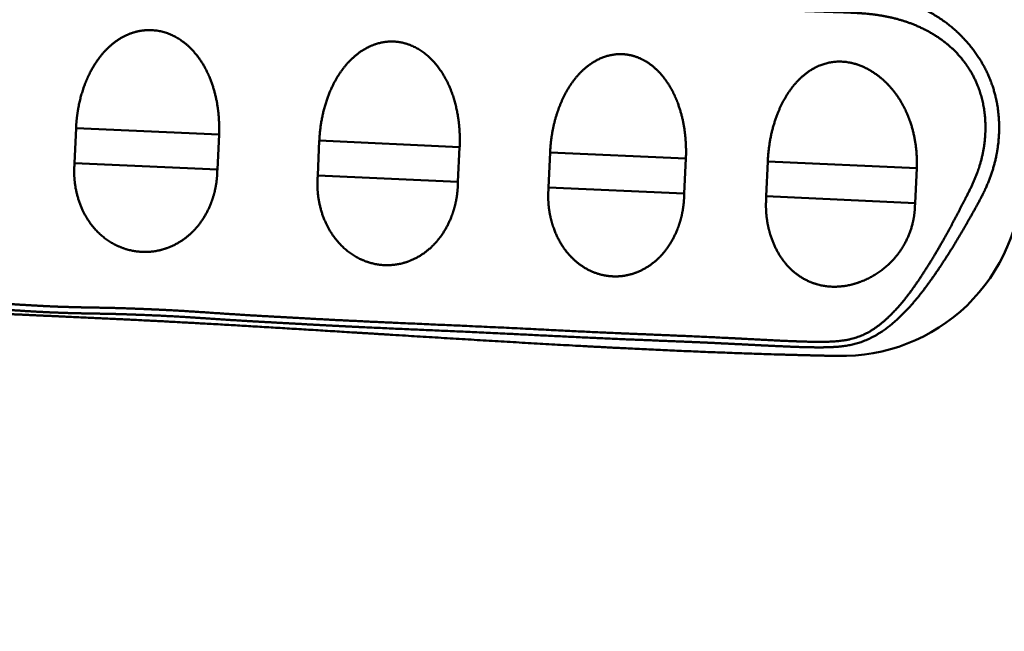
# Model space of a CAD drawing. Header units: inches. Extents: x -1.03 to 0.94, y -1.7 to 1.17.
# Tile 7 of 23: x -0.0741 to -0.009, y -0.0771 to -0.0367. Entities that reach past the tile are written whole.
import ezdxf

# ---------------------------------------------------------------- set-up
doc = ezdxf.new("R2010")
doc.units = ezdxf.units.IN
doc.header["$LTSCALE"] = 0.03937
doc.header["$MEASUREMENT"] = 0
doc.header["$PDMODE"] = 1
doc.layers.get('DEFPOINTS').update_dxf_attribs({"linetype": 'CONTINUOUS', "lineweight": 25})
doc.layers.add('1', color=4, linetype='CONTINUOUS', lineweight=50)
doc.layers.add('2', color=7, linetype='CONTINUOUS', lineweight=25)
doc.styles.add('INCH_STANDARD', font='Monos.ttf')
doc.dimstyles.new('INCH_STANDARD', dxfattribs={"dimtxt": 0.137795, "dimasz": 0.1, "dimexe": 0.06, "dimexo": 0.06, "dimgap": 0.024, "dimtad": 1, "dimdec": 3, "dimzin": 4, "dimdsep": 46, "dimtxsty": 'INCH_STANDARD', "dimcen": 0, "dimclrd": 256, "dimclre": 256, "dimclrt": 256, "dimadec": 1, "dimazin": 0, "dimtfac": 1, "dimtdec": 3, "dimtmove": 0, "dimatfit": 3, "dimfxl": 1, "dimtolj": 1, "dimlwd": -1, "dimlwe": -1, "dimarcsym": 0})

# ---------------------------------------------------------------- blocks, each defined once
blk = doc.blocks.new('*D2')
at = {"layer": '2'}
for p, q in [((0.1746386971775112, 0.1588191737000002), (0.1746386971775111, 0.2588191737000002)), ((0.0397546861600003, 0.0588191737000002), (0.2346386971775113, 0.0588191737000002)), ((0.1746386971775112, 0.0588191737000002), (0.1746386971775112, -0.0589232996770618)), ((0.0402962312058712, -0.0589232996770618), (0.2346386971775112, -0.0589232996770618)), ((0.1746386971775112, -0.1589232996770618), (0.1746386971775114, -0.8192728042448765))]:
    blk.add_line(p, q, dxfattribs=at)
for points in [[(0.1579720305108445, 0.1588191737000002), (0.1913053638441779, 0.1588191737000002), (0.1746386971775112, 0.0588191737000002)], [(0.1579720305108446, -0.1589232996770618), (0.1913053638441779, -0.1589232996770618), (0.1746386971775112, -0.0589232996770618)]]:
    blk.add_solid(points, dxfattribs=at)
at = {"layer": 'DEFPOINTS', "color": 0}
for p in [(-0.0202453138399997, 0.0588191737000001), (-0.0197037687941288, -0.0589232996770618), (0.1746386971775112, -0.0589232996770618)]:
    blk.add_point(p, dxfattribs=at)
at = {"layer": '2', "insert": (0.0793203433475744, -0.539098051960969), "char_height": 0.137795, "attachment_point": 5, "rotation": 90, "style": 'INCH_STANDARD'}
blk.add_mtext('\\A1;.118"', dxfattribs=at)

msp = doc.modelspace()

# ---------------------------------------------------------------- linework, layer by layer
at = {"layer": '1', "ltscale": 0.001469}
msp.add_line((-0.0704685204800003, -0.0461735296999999), (-0.0703666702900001, -0.0438617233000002), dxfattribs=at)
at = {"layer": '1', "ltscale": 0.006006}
msp.add_line((-0.0609188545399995, -0.0442950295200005), (-0.0703666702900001, -0.0438617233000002), dxfattribs=at)
at = {"layer": '1', "ltscale": 0.001464}
msp.add_line((-0.0610277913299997, -0.0465982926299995), (-0.0609188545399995, -0.0442950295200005), dxfattribs=at)
at = {"layer": '1', "ltscale": 0.001476}
msp.add_line((-0.0543942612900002, -0.04699829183), (-0.0542898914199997, -0.0446767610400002), dxfattribs=at)
at = {"layer": '1', "ltscale": 0.005895}
msp.add_line((-0.04501676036, -0.0451152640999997), (-0.0542898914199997, -0.0446767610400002), dxfattribs=at)
at = {"layer": '1', "ltscale": 0.001459}
msp.add_line((-0.0451266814, -0.0474098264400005), (-0.04501676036, -0.0451152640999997), dxfattribs=at)
at = {"layer": '1', "ltscale": 0.001473}
msp.add_line((-0.0391438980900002, -0.0477892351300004), (-0.0390406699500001, -0.0454723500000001), dxfattribs=at)
at = {"layer": '1', "ltscale": 0.005704}
msp.add_line((-0.0300670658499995, -0.0458848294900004), (-0.0390406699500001, -0.0454723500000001), dxfattribs=at)
at = {"layer": '1', "ltscale": 0.006001}
msp.add_line((-0.0610277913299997, -0.0465982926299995), (-0.0704685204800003, -0.0461735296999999), dxfattribs=at)
at = {"layer": '1', "ltscale": 0.001467}
msp.add_line((-0.0301751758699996, -0.0481923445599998), (-0.0300670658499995, -0.0458848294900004), dxfattribs=at)
at = {"layer": '1', "ltscale": 0.001457}
msp.add_line((-0.0247535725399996, -0.0483706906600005), (-0.0246558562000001, -0.0460783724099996), dxfattribs=at)
at = {"layer": '1', "ltscale": 0.006256}
msp.add_line((-0.0148135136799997, -0.0465083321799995), (-0.0246558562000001, -0.0460783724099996), dxfattribs=at)
at = {"layer": '1', "ltscale": 0.001471}
msp.add_line((-0.0149212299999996, -0.0488219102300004), (-0.0148135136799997, -0.0465083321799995), dxfattribs=at)
at = {"layer": '1', "ltscale": 0.005891}
msp.add_line((-0.0451266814, -0.0474098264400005), (-0.0543942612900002, -0.04699829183), dxfattribs=at)
at = {"layer": '1', "ltscale": 0.005701}
msp.add_line((-0.0301751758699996, -0.0481923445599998), (-0.0391438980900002, -0.0477892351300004), dxfattribs=at)
at = {"layer": '1', "ltscale": 0.00625}
msp.add_line((-0.0149212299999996, -0.0488219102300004), (-0.0247535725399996, -0.0483706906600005), dxfattribs=at)
at = {"layer": '1'}
msp.add_arc((-0.0197584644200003, -0.0470314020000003), 0.01189202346, 268.5952280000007, 359.5094789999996, dxfattribs=at)
for points, knots in [([(-0.0248192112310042, -0.0346582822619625), (-0.0240027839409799, -0.0346975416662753), (-0.0231858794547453, -0.0347379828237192), (-0.0223646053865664, -0.0347821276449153), (-0.0207466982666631, -0.0348532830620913), (-0.0191341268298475, -0.0349093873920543), (-0.0183620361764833, -0.0349356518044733), (-0.0162144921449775, -0.035184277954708), (-0.0141400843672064, -0.0359443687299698), (-0.0129031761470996, -0.0366759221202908), (-0.0110737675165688, -0.0383739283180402), (-0.0098903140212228, -0.0405127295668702), (-0.009539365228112, -0.0415900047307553), (-0.0092854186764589, -0.0432375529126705), (-0.0094014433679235, -0.0448829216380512), (-0.009479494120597, -0.0454284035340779), (-0.0097004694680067, -0.0464418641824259), (-0.0100533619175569, -0.0474147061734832), (-0.01024819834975, -0.0478635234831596), (-0.010683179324, -0.0487266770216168), (-0.0111533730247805, -0.0495457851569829), (-0.0113850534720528, -0.0499535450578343), (-0.0120723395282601, -0.0511572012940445), (-0.0127993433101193, -0.0523491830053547), (-0.0133893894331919, -0.0532333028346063), (-0.0144704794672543, -0.0547985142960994), (-0.015736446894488, -0.0562397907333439), (-0.0165405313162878, -0.057017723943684), (-0.0177108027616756, -0.0577972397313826), (-0.0190252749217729, -0.0581773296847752), (-0.0193910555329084, -0.0582482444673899), (-0.020117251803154, -0.0583354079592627), (-0.0208432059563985, -0.0583550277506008), (-0.0212047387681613, -0.0583564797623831), (-0.0225356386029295, -0.0583451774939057), (-0.0238803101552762, -0.0582809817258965), (-0.0248498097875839, -0.0582318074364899), (-0.0267897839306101, -0.0581311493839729), (-0.0287283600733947, -0.0580381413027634), (-0.029697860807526, -0.0579959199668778), (-0.0333319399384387, -0.0578486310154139), (-0.0369636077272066, -0.0577120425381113), (-0.0406962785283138, -0.0575009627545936), (-0.0453900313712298, -0.0572824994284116), (-0.0500733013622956, -0.0570849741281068), (-0.0521136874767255, -0.0569980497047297), (-0.0543821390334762, -0.0568711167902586), (-0.0566417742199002, -0.0567461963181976), (-0.0568679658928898, -0.0567337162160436), (-0.0573103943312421, -0.0567096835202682), (-0.0577985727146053, -0.0566835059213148), (-0.0580255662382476, -0.0566712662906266), (-0.0593780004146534, -0.0565967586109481), (-0.0607250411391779, -0.0565122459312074), (-0.0618407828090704, -0.0564277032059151), (-0.0633995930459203, -0.0563261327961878), (-0.0649643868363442, -0.056250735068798), (-0.065408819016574, -0.056231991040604), (-0.066304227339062, -0.0561958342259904), (-0.0672109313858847, -0.0561636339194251), (-0.0676425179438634, -0.0561507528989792), (-0.0685699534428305, -0.0561292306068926), (-0.0694641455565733, -0.0561158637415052), (-0.069917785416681, -0.0561084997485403), (-0.071955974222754, -0.0560635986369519), (-0.0739984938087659, -0.0559576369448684), (-0.0755789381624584, -0.0558145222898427), (-0.0773841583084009, -0.0557048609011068), (-0.079191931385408, -0.055620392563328), (-0.0794042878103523, -0.0556107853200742), (-0.0798868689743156, -0.0555892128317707), (-0.0803045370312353, -0.0555705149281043), (-0.0803452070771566, -0.0555686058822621), (-0.0807711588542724, -0.0555486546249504), (-0.0812478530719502, -0.0555260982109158), (-0.0814632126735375, -0.0555158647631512), (-0.0830521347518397, -0.0554412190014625), (-0.0846406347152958, -0.0553730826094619), (-0.0860047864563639, -0.0553284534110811), (-0.0875966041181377, -0.0552609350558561), (-0.0891875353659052, -0.0551816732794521), (-0.0894015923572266, -0.0551708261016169), (-0.0898895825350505, -0.0551456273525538), (-0.0902943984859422, -0.0551244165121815), (-0.0904531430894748, -0.0551161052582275), (-0.0918165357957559, -0.0550440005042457), (-0.0931802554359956, -0.0549674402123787), (-0.0943159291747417, -0.0548979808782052), (-0.0956781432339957, -0.0548148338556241), (-0.0970399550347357, -0.0547490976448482), (-0.0972704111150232, -0.0547386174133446), (-0.0977172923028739, -0.0547194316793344), (-0.0981784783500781, -0.0547030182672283), (-0.0984706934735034, -0.0546938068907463), (-0.0989245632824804, -0.0546824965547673), (-0.099379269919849, -0.0546741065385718), (-0.0996067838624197, -0.0546701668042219), (-0.1010490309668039, -0.054644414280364), (-0.1024947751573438, -0.0546038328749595), (-0.1037092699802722, -0.0545230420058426), (-0.1061316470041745, -0.0543571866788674), (-0.1085519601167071, -0.0542658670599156), (-0.1097600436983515, -0.0542598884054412), (-0.111861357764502, -0.0543090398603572), (-0.1139707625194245, -0.0540695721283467), (-0.114829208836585, -0.0538764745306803), (-0.1163157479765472, -0.0531661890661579), (-0.1175359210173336, -0.0520924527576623), (-0.1180341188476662, -0.0515664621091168), (-0.1189236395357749, -0.050486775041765), (-0.1196837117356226, -0.0493228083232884), (-0.1200294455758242, -0.0487442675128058), (-0.1206918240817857, -0.0475742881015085), (-0.1212915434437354, -0.0463695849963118), (-0.1215708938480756, -0.04575493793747), (-0.1222131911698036, -0.0443098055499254), (-0.1228260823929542, -0.0428394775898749), (-0.1230846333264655, -0.0420671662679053), (-0.1236151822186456, -0.039234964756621), (-0.1231839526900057, -0.0363373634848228), (-0.1224984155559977, -0.0345256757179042), (-0.1207132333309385, -0.0319046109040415), (-0.118121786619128, -0.0301494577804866), (-0.1170286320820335, -0.0296255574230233), (-0.1149047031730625, -0.029014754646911), (-0.1127177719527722, -0.0289212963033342), (-0.1116634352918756, -0.0289604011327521), (-0.1097055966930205, -0.0290760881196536), (-0.1077667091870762, -0.0292203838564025), (-0.1067907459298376, -0.0292811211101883), (-0.1049311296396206, -0.0293746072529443), (-0.1030675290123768, -0.0294408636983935), (-0.1021816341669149, -0.0294691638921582), (-0.1011178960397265, -0.0295056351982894), (-0.1000550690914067, -0.0295417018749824), (-0.0999015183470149, -0.0295468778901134), (-0.0995825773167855, -0.0295575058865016), (-0.0992203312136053, -0.0295696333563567), (-0.0990428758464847, -0.0295756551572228), (-0.0986879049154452, -0.0295879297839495), (-0.098332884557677, -0.0296006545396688), (-0.098154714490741, -0.0296071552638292), (-0.0979796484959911, -0.0296136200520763), (-0.0978042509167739, -0.0296201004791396)], [0, 0, 0, 0, 0, 0, 0.2063969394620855, 0.2063969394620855, 0.2063969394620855, 0.4157382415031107, 0.4157382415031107, 0.4157382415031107, 0.742444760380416, 0.742444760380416, 0.742444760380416, 1.013225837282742, 1.013225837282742, 1.013225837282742, 1.148097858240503, 1.148097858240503, 1.148097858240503, 1.268430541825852, 1.268430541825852, 1.268430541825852, 1.388763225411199, 1.388763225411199, 1.388763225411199, 1.621876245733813, 1.621876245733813, 1.621876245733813, 1.870625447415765, 1.870625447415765, 1.870625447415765, 1.962960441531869, 1.962960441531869, 1.962960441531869, 2.055295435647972, 2.055295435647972, 2.055295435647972, 2.300579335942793, 2.300579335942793, 2.300579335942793, 2.545863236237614, 2.545863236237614, 2.545863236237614, 3.219937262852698, 3.219937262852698, 3.219937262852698, 3.740855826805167, 3.740855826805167, 3.740855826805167, 3.798736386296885, 3.798736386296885, 3.798736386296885, 3.856618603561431, 3.856618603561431, 3.856618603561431, 4.146022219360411, 4.146022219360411, 4.146022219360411, 4.261229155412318, 4.261229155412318, 4.261229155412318, 4.376436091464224, 4.376436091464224, 4.376436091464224, 4.491643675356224, 4.491643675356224, 4.491643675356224, 4.894910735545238, 4.894910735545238, 4.894910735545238, 4.952540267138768, 4.952540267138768, 4.952540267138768, 5.010253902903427, 5.010253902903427, 5.010253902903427, 5.067967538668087, 5.067967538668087, 5.067967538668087, 5.415276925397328, 5.415276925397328, 5.415276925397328, 5.473181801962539, 5.473181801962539, 5.473181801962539, 5.531086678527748, 5.531086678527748, 5.531086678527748, 5.820507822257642, 5.820507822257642, 5.820507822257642, 5.878394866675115, 5.878394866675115, 5.878394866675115, 5.936290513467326, 5.936290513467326, 5.936290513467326, 5.994186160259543, 5.994186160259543, 5.994186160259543, 6.303091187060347, 6.303091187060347, 6.303091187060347, 6.611996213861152, 6.611996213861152, 6.611996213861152, 6.835449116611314, 6.835449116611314, 6.835449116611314, 7.016136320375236, 7.016136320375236, 7.016136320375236, 7.187349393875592, 7.187349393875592, 7.187349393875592, 7.358562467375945, 7.358562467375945, 7.358562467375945, 7.59379918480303, 7.59379918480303, 7.59379918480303, 8.069293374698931, 8.069293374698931, 8.069293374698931, 8.363083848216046, 8.363083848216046, 8.363083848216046, 8.609057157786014, 8.609057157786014, 8.609057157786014, 8.858669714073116, 8.858669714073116, 8.858669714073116, 9.084315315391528, 9.084315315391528, 9.084315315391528, 9.129449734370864, 9.129449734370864, 9.129449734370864, 9.17457867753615, 9.17457867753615, 9.17457867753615, 9.21970762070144, 9.21970762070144, 9.21970762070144, 9.21970762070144, 9.21970762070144, 9.21970762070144]), ([(-0.0248825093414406, -0.0360169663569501), (-0.0240692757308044, -0.0360501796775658), (-0.0232557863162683, -0.0360844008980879), (-0.0224382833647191, -0.0361217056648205), (-0.0208064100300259, -0.036182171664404), (-0.0192015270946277, -0.0362304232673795), (-0.0184532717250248, -0.0362526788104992), (-0.0166129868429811, -0.0364406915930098), (-0.0148677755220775, -0.0369860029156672), (-0.013870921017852, -0.0374599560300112), (-0.0121630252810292, -0.0386366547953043), (-0.0109877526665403, -0.0403574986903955), (-0.0105812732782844, -0.0412758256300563), (-0.0102402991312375, -0.0427747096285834), (-0.0102631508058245, -0.044308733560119), (-0.010308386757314, -0.0448169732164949), (-0.0104648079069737, -0.0457755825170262), (-0.010752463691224, -0.0467036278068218), (-0.0109190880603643, -0.0471387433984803), (-0.011306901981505, -0.0479820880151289), (-0.0117520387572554, -0.0488215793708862), (-0.0119725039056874, -0.0492511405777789), (-0.0126350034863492, -0.0505297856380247), (-0.0133309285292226, -0.0517783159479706), (-0.0138274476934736, -0.0525958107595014), (-0.0148541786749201, -0.0542556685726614), (-0.0160452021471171, -0.0557788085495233), (-0.0168166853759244, -0.0566353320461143), (-0.0180018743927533, -0.0575169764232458), (-0.0193875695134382, -0.0578873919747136), (-0.0198497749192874, -0.0579452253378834), (-0.0211430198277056, -0.0580212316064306), (-0.0224664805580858, -0.0579682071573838), (-0.0231964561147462, -0.0579433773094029), (-0.0248823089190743, -0.0578598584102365), (-0.0265673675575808, -0.0577693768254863), (-0.0273968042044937, -0.05772664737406), (-0.0312010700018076, -0.0575425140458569), (-0.0350046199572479, -0.0574071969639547), (-0.0354482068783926, -0.057388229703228), (-0.0410912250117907, -0.0570928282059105), (-0.0467181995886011, -0.0568331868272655), (-0.0507965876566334, -0.0566845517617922), (-0.0536912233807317, -0.0565234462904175), (-0.056576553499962, -0.056362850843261), (-0.056805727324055, -0.0563501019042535), (-0.0572447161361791, -0.0563260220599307), (-0.0577299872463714, -0.0562997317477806), (-0.0579616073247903, -0.0562871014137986), (-0.0593095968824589, -0.0562120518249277), (-0.0606505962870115, -0.0561269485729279), (-0.0617628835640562, -0.0560416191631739), (-0.063322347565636, -0.0559379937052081), (-0.0648882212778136, -0.0558605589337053), (-0.0653358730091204, -0.0558410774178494), (-0.0662294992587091, -0.0558043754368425), (-0.0671406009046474, -0.0557711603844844), (-0.0675737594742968, -0.0557577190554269), (-0.0689662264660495, -0.0557237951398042), (-0.0703000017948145, -0.055708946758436), (-0.0712101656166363, -0.0556856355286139), (-0.0732450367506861, -0.0555955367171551), (-0.0752808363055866, -0.0554534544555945), (-0.0764132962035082, -0.0553689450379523), (-0.0777756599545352, -0.0552912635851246), (-0.0791371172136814, -0.0552279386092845), (-0.0793600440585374, -0.0552178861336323), (-0.079825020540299, -0.0551972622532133), (-0.0802700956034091, -0.0551774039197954), (-0.0803101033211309, -0.0551755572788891), (-0.0807174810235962, -0.0551565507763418), (-0.0812108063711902, -0.0551333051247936), (-0.0814218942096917, -0.0551232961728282), (-0.0830138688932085, -0.0550487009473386), (-0.0846070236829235, -0.0549803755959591), (-0.0859722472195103, -0.05493570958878), (-0.0875627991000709, -0.0548680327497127), (-0.0891533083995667, -0.0547885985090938), (-0.0893677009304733, -0.0547777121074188), (-0.0898534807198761, -0.054752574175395), (-0.0902645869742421, -0.0547310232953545), (-0.0904192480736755, -0.0547229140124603), (-0.0920101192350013, -0.0546387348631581), (-0.0936006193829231, -0.0545486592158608), (-0.0949665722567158, -0.0544623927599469), (-0.0965550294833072, -0.054366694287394), (-0.0981515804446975, -0.0543094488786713), (-0.0984489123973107, -0.0543000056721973), (-0.0998178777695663, -0.0542654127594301), (-0.1011806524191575, -0.0542581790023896), (-0.1023152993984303, -0.0542098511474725), (-0.1043570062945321, -0.0540850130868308), (-0.1064041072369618, -0.0539601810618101), (-0.1073161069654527, -0.0539156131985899), (-0.1091421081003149, -0.0538718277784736), (-0.1109636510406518, -0.0538694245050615), (-0.1118705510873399, -0.0538684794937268), (-0.1132591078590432, -0.0538005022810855), (-0.1145756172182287, -0.0534515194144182), (-0.115018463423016, -0.053283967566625), (-0.1160465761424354, -0.0527504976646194), (-0.116920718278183, -0.0519788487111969), (-0.1173902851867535, -0.0514604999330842), (-0.1184009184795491, -0.0501818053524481), (-0.1192276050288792, -0.0487671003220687), (-0.1196971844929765, -0.0478503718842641), (-0.1203144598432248, -0.0465723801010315), (-0.1208636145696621, -0.0452613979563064), (-0.1210403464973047, -0.0448142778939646), (-0.1213919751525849, -0.0439138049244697), (-0.1217336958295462, -0.043021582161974), (-0.1218991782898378, -0.0425836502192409), (-0.1223673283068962, -0.041065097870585), (-0.1225243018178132, -0.0394782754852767), (-0.1224599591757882, -0.0382938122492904), (-0.1219158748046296, -0.0354756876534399), (-0.1203908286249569, -0.0330155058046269), (-0.1191091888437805, -0.0317320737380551), (-0.1167606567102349, -0.0303361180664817), (-0.1140846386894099, -0.0298808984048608), (-0.1131375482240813, -0.0298473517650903), (-0.1111743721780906, -0.0298872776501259), (-0.109189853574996, -0.0300360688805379), (-0.1081974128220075, -0.0301079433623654), (-0.1061477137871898, -0.0302347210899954), (-0.1040969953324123, -0.0303212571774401), (-0.1030421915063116, -0.0303559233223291), (-0.1017781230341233, -0.0303982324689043), (-0.1005134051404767, -0.0304392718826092), (-0.1002885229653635, -0.0304465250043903), (-0.0999012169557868, -0.0304588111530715), (-0.099523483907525, -0.0304704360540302), (-0.0992997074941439, -0.030477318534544), (-0.098878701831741, -0.0304905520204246), (-0.098457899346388, -0.0305044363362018), (-0.0982459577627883, -0.0305116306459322), (-0.0980383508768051, -0.0305188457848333), (-0.0978301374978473, -0.0305261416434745)], [0, 0, 0, 0, 0, 0, 0.2061870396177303, 0.2061870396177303, 0.2061870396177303, 0.4149241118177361, 0.4149241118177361, 0.4149241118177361, 0.696806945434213, 0.696806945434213, 0.696806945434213, 0.9696393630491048, 0.9696393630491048, 0.9696393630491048, 1.104226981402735, 1.104226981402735, 1.104226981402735, 1.227089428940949, 1.227089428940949, 1.227089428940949, 1.349951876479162, 1.349951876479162, 1.349951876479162, 1.595566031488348, 1.595566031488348, 1.595566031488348, 1.851142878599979, 1.851142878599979, 1.851142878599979, 1.972105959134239, 1.972105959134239, 1.972105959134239, 2.188446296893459, 2.188446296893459, 2.188446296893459, 2.398162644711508, 2.398162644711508, 2.398162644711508, 3.150116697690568, 3.150116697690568, 3.150116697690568, 3.831142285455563, 3.831142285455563, 3.831142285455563, 3.889070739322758, 3.889070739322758, 3.889070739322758, 3.947001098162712, 3.947001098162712, 3.947001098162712, 4.235596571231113, 4.235596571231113, 4.235596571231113, 4.350930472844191, 4.350930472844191, 4.350930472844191, 4.466264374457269, 4.466264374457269, 4.466264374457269, 4.696931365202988, 4.696931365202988, 4.696931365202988, 4.985548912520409, 4.985548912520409, 4.985548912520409, 5.043500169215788, 5.043500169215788, 5.043500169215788, 5.101535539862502, 5.101535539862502, 5.101535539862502, 5.159570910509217, 5.159570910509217, 5.159570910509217, 5.507149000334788, 5.507149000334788, 5.507149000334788, 5.565095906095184, 5.565095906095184, 5.565095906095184, 5.623042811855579, 5.623042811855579, 5.623042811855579, 5.970570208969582, 5.970570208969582, 5.970570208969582, 6.028492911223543, 6.028492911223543, 6.028492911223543, 6.318049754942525, 6.318049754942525, 6.318049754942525, 6.549684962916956, 6.549684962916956, 6.549684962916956, 6.781320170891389, 6.781320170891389, 6.781320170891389, 6.903129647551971, 6.903129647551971, 6.903129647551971, 7.083401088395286, 7.083401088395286, 7.083401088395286, 7.327489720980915, 7.327489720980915, 7.327489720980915, 7.451696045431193, 7.451696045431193, 7.451696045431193, 7.57590236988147, 7.57590236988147, 7.57590236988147, 7.873827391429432, 7.873827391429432, 7.873827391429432, 8.330761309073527, 8.330761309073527, 8.330761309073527, 8.585152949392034, 8.585152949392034, 8.585152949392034, 8.83769528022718, 8.83769528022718, 8.83769528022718, 9.105849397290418, 9.105849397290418, 9.105849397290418, 9.159481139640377, 9.159481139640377, 9.159481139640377, 9.213113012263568, 9.213113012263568, 9.213113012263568, 9.266744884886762, 9.266744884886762, 9.266744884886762, 9.266744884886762, 9.266744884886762, 9.266744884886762]), ([(-0.0609188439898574, -0.0442950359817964), (-0.0608883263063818, -0.0436187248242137), (-0.0609159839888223, -0.0429431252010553), (-0.0610042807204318, -0.0422537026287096), (-0.0612286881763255, -0.0412499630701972), (-0.0616325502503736, -0.0402746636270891), (-0.0617906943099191, -0.039951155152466), (-0.0622727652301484, -0.0391156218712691), (-0.0629428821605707, -0.0383690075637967), (-0.0634543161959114, -0.0379459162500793), (-0.064546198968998, -0.0373992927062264), (-0.0657605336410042, -0.0373322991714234), (-0.0663202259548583, -0.0374220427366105), (-0.0677970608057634, -0.0379479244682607), (-0.0688846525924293, -0.0390766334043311), (-0.0694023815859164, -0.039934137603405), (-0.069947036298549, -0.041213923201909), (-0.0702350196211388, -0.042558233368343), (-0.0703029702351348, -0.0429930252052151), (-0.0703467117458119, -0.0434264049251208), (-0.0703666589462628, -0.0438617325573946)], [0, 0, 0, 0, 0, 0, 0.1971647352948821, 0.1971647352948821, 0.1971647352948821, 0.2965350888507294, 0.2965350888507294, 0.2965350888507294, 0.4647351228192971, 0.4647351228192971, 0.4647351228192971, 0.6014330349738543, 0.6014330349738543, 0.6014330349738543, 0.8689817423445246, 0.8689817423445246, 0.8689817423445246, 0.994894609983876, 0.994894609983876, 0.994894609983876, 0.994894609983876, 0.994894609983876, 0.994894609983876]), ([(-0.0450167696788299, -0.0451152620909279), (-0.044985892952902, -0.0444452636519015), (-0.0450093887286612, -0.0437775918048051), (-0.0450905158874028, -0.0430953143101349), (-0.0453692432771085, -0.0417622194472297), (-0.0459523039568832, -0.0404707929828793), (-0.046335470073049, -0.0398394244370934), (-0.0471430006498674, -0.0389281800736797), (-0.0482108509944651, -0.0383656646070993), (-0.0486436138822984, -0.0382124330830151), (-0.0496331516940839, -0.0380576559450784), (-0.0505899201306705, -0.0382619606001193), (-0.0510846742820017, -0.0384772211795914), (-0.0524983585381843, -0.0393816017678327), (-0.0533778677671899, -0.0407471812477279), (-0.0537966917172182, -0.0417315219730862), (-0.0541189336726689, -0.0429362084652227), (-0.0542544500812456, -0.0441587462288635), (-0.0542699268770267, -0.0443312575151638), (-0.0542817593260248, -0.0445038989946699), (-0.054289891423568, -0.0446767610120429)], [0, 0, 0, 0, 0, 0, 0.1970177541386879, 0.1970177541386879, 0.1970177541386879, 0.3963232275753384, 0.3963232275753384, 0.3963232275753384, 0.5098021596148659, 0.5098021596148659, 0.5098021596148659, 0.6460245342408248, 0.6460245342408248, 0.6460245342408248, 0.9488247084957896, 0.9488247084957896, 0.9488247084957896, 0.9983694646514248, 0.9983694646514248, 0.9983694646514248, 0.9983694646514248, 0.9983694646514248, 0.9983694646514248]), ([(-0.0300670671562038, -0.0458848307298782), (-0.0300372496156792, -0.0452168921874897), (-0.0300610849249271, -0.0445492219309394), (-0.0301400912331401, -0.0438685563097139), (-0.0303437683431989, -0.0428755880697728), (-0.0307108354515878, -0.0419113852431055), (-0.0308550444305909, -0.041590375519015), (-0.0311862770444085, -0.0409658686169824), (-0.0316145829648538, -0.0403899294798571), (-0.0318646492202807, -0.0401082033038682), (-0.0323319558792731, -0.0396793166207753), (-0.0328752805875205, -0.0393518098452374), (-0.0331079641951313, -0.0392379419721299), (-0.0336887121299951, -0.0390230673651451), (-0.0343066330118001, -0.0389488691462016), (-0.0346679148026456, -0.0389620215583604), (-0.035648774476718, -0.0391332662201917), (-0.0365082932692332, -0.0396421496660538), (-0.0369828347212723, -0.0400727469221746), (-0.0380035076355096, -0.041279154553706), (-0.0386091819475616, -0.0427314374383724), (-0.0388496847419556, -0.0436192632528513), (-0.038997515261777, -0.0445420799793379), (-0.0390406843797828, -0.0454723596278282)], [0, 0, 0, 0, 0, 0, 0.1939189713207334, 0.1939189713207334, 0.1939189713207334, 0.2914703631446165, 0.2914703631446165, 0.2914703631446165, 0.3901627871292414, 0.3901627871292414, 0.3901627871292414, 0.4571013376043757, 0.4571013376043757, 0.4571013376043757, 0.5465987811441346, 0.5465987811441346, 0.5465987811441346, 0.712826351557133, 0.712826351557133, 0.712826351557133, 0.9806123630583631, 0.9806123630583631, 0.9806123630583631, 0.9806123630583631, 0.9806123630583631, 0.9806123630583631]), ([(-0.0148135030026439, -0.0465083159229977), (-0.0147668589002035, -0.0454415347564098), (-0.0148847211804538, -0.0443714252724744), (-0.0151587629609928, -0.0433269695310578), (-0.0157887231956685, -0.0419699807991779), (-0.0168383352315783, -0.0408351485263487), (-0.0171310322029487, -0.0405663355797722), (-0.0178594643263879, -0.0400091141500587), (-0.018715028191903, -0.039622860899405), (-0.0192582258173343, -0.0394669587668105), (-0.0203692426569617, -0.0393921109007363), (-0.0214267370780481, -0.0397503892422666), (-0.0218984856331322, -0.0400325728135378), (-0.0232140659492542, -0.0411076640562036), (-0.0239756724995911, -0.0425539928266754), (-0.0243240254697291, -0.0435667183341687), (-0.024556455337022, -0.0446786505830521), (-0.0246411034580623, -0.0458056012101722), (-0.0246469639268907, -0.0458964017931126), (-0.0246518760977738, -0.0459873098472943), (-0.024655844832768, -0.0460783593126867)], [0, 0, 0, 0, 0, 0, 0.3079261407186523, 0.3079261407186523, 0.3079261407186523, 0.4116415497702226, 0.4116415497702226, 0.4116415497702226, 0.5509360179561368, 0.5509360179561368, 0.5509360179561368, 0.6910139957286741, 0.6910139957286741, 0.6910139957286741, 0.9977471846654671, 0.9977471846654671, 0.9977471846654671, 1.024592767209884, 1.024592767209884, 1.024592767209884, 1.024592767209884, 1.024592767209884, 1.024592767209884]), ([(-0.0704685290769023, -0.0461735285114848), (-0.0704692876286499, -0.0462019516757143), (-0.0704700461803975, -0.0462303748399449), (-0.0704728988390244, -0.0462676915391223), (-0.0704769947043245, -0.046336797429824), (-0.0704809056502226, -0.0464105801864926), (-0.0704826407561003, -0.046448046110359), (-0.0704879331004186, -0.0465635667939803), (-0.0704895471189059, -0.0466801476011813), (-0.0704905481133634, -0.046761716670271), (-0.0704876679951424, -0.04700463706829), (-0.0704721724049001, -0.0472530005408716), (-0.0704560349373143, -0.047418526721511), (-0.0703371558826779, -0.0483187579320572), (-0.0700525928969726, -0.049197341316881), (-0.0697035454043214, -0.0498660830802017), (-0.0688694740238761, -0.0509525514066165), (-0.0677724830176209, -0.0516536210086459), (-0.0671692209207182, -0.051898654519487), (-0.0659767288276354, -0.0521531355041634), (-0.0647578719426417, -0.0519821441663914), (-0.0641517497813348, -0.0517841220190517), (-0.0633163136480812, -0.0513371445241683), (-0.0626024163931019, -0.050676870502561), (-0.0623725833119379, -0.0504247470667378), (-0.0618552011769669, -0.049754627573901), (-0.0614612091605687, -0.0489552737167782), (-0.0612723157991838, -0.0484368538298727), (-0.0611266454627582, -0.0478141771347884), (-0.0610615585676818, -0.0472098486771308), (-0.0610540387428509, -0.0471270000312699), (-0.0610452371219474, -0.047003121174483), (-0.061038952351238, -0.046884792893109), (-0.0610371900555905, -0.0468443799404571), (-0.0610345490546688, -0.0467694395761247), (-0.0610319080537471, -0.0466944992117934), (-0.0610315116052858, -0.0466572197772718), (-0.0610296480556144, -0.0466277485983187), (-0.061027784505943, -0.0465982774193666)], [0, 0, 0, 0, 0, 0, 0.0091631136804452, 0.0091631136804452, 0.0091631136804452, 0.0183262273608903, 0.0183262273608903, 0.0183262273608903, 0.0366404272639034, 0.0366404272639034, 0.0366404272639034, 0.0732395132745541, 0.0732395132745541, 0.0732395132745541, 0.2359643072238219, 0.2359643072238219, 0.2359643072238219, 0.391568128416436, 0.391568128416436, 0.391568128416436, 0.5453624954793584, 0.5453624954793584, 0.5453624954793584, 0.6239171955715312, 0.6239171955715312, 0.6239171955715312, 0.7422804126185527, 0.7422804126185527, 0.7422804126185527, 0.7613331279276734, 0.7613331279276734, 0.7613331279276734, 0.7708657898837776, 0.7708657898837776, 0.7708657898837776, 0.7803984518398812, 0.7803984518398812, 0.7803984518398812, 0.7803984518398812, 0.7803984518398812, 0.7803984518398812]), ([(-0.05439424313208, -0.0469982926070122), (-0.0543949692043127, -0.0470266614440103), (-0.0543956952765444, -0.0470550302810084), (-0.0543985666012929, -0.0470924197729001), (-0.054402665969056, -0.0471615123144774), (-0.0544065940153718, -0.0472352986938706), (-0.0544083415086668, -0.0472727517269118), (-0.0544136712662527, -0.0473882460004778), (-0.0544153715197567, -0.0475047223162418), (-0.0544164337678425, -0.0475862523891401), (-0.0544138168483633, -0.0478289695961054), (-0.0543987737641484, -0.0480771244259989), (-0.0543830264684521, -0.0482426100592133), (-0.0542666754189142, -0.0491438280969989), (-0.0539867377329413, -0.0500259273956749), (-0.0536433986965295, -0.050699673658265), (-0.0528183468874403, -0.051801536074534), (-0.0517308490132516, -0.052519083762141), (-0.0511387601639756, -0.0527717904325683), (-0.0499413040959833, -0.0530329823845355), (-0.048730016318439, -0.0528478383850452), (-0.048134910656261, -0.0526373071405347), (-0.0473174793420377, -0.0521694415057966), (-0.0466198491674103, -0.0514822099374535), (-0.046401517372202, -0.0512277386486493), (-0.0459058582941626, -0.050542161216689), (-0.0455310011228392, -0.0497334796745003), (-0.0453565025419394, -0.0492244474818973), (-0.0452201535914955, -0.0486044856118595), (-0.0451590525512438, -0.0480079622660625), (-0.0451511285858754, -0.0479293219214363), (-0.0451440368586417, -0.0478047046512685), (-0.0451375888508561, -0.0476901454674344), (-0.045136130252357, -0.0476507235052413), (-0.0451332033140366, -0.0475766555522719), (-0.045130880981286, -0.047504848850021), (-0.045130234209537, -0.0474676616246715), (-0.0451284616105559, -0.0474387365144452), (-0.0451266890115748, -0.047409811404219)], [0, 0, 0, 0, 0, 0, 0.0091268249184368, 0.0091268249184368, 0.0091268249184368, 0.0182536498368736, 0.0182536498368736, 0.0182536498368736, 0.0364951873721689, 0.0364951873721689, 0.0364951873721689, 0.0729490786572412, 0.0729490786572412, 0.0729490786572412, 0.2353110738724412, 0.2353110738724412, 0.2353110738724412, 0.3904268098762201, 0.3904268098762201, 0.3904268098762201, 0.5437491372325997, 0.5437491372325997, 0.5437491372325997, 0.6221410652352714, 0.6221410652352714, 0.6221410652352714, 0.7396712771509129, 0.7396712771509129, 0.7396712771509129, 0.7584024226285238, 0.7584024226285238, 0.7584024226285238, 0.7677740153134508, 0.7677740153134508, 0.7677740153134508, 0.777145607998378, 0.777145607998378, 0.777145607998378, 0.777145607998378, 0.777145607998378, 0.777145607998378]), ([(-0.0391438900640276, -0.047789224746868), (-0.0391446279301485, -0.0478168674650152), (-0.0391453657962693, -0.0478445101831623), (-0.0391480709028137, -0.0478791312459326), (-0.0391519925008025, -0.0479488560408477), (-0.0391559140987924, -0.048018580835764), (-0.039157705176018, -0.0480560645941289), (-0.039169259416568, -0.048315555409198), (-0.0391663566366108, -0.0485902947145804), (-0.0391552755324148, -0.0488381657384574), (-0.0390932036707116, -0.049443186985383), (-0.0389574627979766, -0.0500429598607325), (-0.0388489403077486, -0.0504000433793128), (-0.0384676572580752, -0.0513818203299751), (-0.0378792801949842, -0.052228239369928), (-0.0373948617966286, -0.0527119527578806), (-0.0366200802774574, -0.0532501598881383), (-0.0357569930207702, -0.0535428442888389), (-0.0354615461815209, -0.053612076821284), (-0.0345771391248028, -0.0537316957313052), (-0.0336977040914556, -0.0535944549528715), (-0.0331059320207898, -0.0533803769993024), (-0.0323081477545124, -0.0529141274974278), (-0.0316288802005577, -0.0522288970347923), (-0.0314150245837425, -0.0519738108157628), (-0.0309318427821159, -0.051291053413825), (-0.0305682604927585, -0.0504895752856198), (-0.0303987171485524, -0.0499861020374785), (-0.0302662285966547, -0.0493733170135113), (-0.0302068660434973, -0.0487849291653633), (-0.0302001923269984, -0.0487036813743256), (-0.0301916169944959, -0.0485855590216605), (-0.0301862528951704, -0.0484691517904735), (-0.0301845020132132, -0.0484313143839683), (-0.0301816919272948, -0.0483575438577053), (-0.0301793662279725, -0.0482863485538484), (-0.030178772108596, -0.0482495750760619), (-0.0301769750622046, -0.0482209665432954), (-0.0301751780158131, -0.0481923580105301)], [0, 0, 0, 0, 0, 0, 0.0089020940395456, 0.0089020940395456, 0.0089020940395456, 0.0178041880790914, 0.0178041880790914, 0.0178041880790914, 0.0711324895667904, 0.0711324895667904, 0.0711324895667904, 0.1513344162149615, 0.1513344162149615, 0.1513344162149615, 0.3059811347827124, 0.3059811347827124, 0.3059811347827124, 0.3814104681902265, 0.3814104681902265, 0.3814104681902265, 0.531269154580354, 0.531269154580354, 0.531269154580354, 0.6079832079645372, 0.6079832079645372, 0.6079832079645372, 0.7233619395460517, 0.7233619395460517, 0.7233619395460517, 0.741840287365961, 0.741840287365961, 0.741840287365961, 0.751085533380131, 0.751085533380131, 0.751085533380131, 0.7603307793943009, 0.7603307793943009, 0.7603307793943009, 0.7603307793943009, 0.7603307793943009, 0.7603307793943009]), ([(-0.0149212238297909, -0.0488218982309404), (-0.0149231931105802, -0.0488511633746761), (-0.0149251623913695, -0.048880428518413), (-0.0149255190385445, -0.0489182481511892), (-0.0149276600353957, -0.0489916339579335), (-0.0149305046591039, -0.0490671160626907), (-0.0149323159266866, -0.0491061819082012), (-0.0149378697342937, -0.049225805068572), (-0.0149480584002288, -0.0493459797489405), (-0.0149553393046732, -0.0494300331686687), (-0.0149841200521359, -0.0496795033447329), (-0.0150284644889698, -0.0499316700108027), (-0.0150652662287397, -0.0501001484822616), (-0.0152988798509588, -0.0510009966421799), (-0.015719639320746, -0.0518443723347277), (-0.0161785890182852, -0.0524573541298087), (-0.0171882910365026, -0.0534257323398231), (-0.0183745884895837, -0.0540193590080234), (-0.0190022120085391, -0.0542338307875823), (-0.0202470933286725, -0.0544557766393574), (-0.021480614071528, -0.0542406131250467), (-0.0220950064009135, -0.0540008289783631), (-0.0229082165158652, -0.0534786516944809), (-0.0235749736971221, -0.0527215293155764), (-0.0237805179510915, -0.0524412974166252), (-0.0242347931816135, -0.0516941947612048), (-0.0245488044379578, -0.0508255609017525), (-0.0246822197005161, -0.0502841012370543), (-0.0247670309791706, -0.049627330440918), (-0.0247758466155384, -0.0490009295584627), (-0.024775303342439, -0.048914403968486), (-0.0247733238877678, -0.0487878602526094), (-0.0247685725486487, -0.0486653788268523), (-0.0247666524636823, -0.0486246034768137), (-0.024762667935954, -0.0485462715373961), (-0.0247582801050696, -0.0484704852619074), (-0.0247554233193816, -0.048431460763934), (-0.0247544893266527, -0.0484010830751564), (-0.0247535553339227, -0.0483707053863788)], [0, 0, 0, 0, 0, 0, 0.0094485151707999, 0.0094485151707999, 0.0094485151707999, 0.0188970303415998, 0.0188970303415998, 0.0188970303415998, 0.0377814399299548, 0.0377814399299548, 0.0377814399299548, 0.075519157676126, 0.075519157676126, 0.075519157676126, 0.2426204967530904, 0.2426204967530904, 0.2426204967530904, 0.4026259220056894, 0.4026259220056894, 0.4026259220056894, 0.560850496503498, 0.560850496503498, 0.560850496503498, 0.6419901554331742, 0.6419901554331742, 0.6419901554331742, 0.7641515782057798, 0.7641515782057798, 0.7641515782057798, 0.783806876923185, 0.783806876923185, 0.783806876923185, 0.7936409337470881, 0.7936409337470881, 0.7936409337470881, 0.8034749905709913, 0.8034749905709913, 0.8034749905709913, 0.8034749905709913, 0.8034749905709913, 0.8034749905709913]), ([(-0.0200500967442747, -0.0589235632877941), (-0.0211880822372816, -0.0588969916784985), (-0.0223296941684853, -0.0588701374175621), (-0.0235039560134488, -0.0588396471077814), (-0.0282764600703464, -0.058692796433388), (-0.033038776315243, -0.0584788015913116), (-0.0360843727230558, -0.0583218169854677), (-0.0419957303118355, -0.0579851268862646), (-0.0478851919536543, -0.0576241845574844), (-0.0501515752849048, -0.0574842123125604), (-0.0548517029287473, -0.0571923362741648), (-0.0595864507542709, -0.0569093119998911), (-0.0613799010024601, -0.0568039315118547), (-0.0648956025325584, -0.0566121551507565), (-0.0684565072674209, -0.0564423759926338), (-0.0696079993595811, -0.056390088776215), (-0.0719424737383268, -0.0562842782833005), (-0.0742798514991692, -0.0561781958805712), (-0.0753345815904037, -0.056129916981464), (-0.0770083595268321, -0.0560538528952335), (-0.0787041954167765, -0.0559771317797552), (-0.0792662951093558, -0.0559517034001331), (-0.0838636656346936, -0.0557438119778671), (-0.0884573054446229, -0.0555313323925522), (-0.0924871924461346, -0.0553502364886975), (-0.0976729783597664, -0.0551145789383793), (-0.1028585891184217, -0.0548789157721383), (-0.1040146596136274, -0.0548262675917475), (-0.1063501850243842, -0.0547200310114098), (-0.1085747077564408, -0.0546188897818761), (-0.1096359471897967, -0.0545706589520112), (-0.1125116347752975, -0.0544398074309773), (-0.1147734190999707, -0.0543366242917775), (-0.1159305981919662, -0.0542839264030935), (-0.1182202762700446, -0.0541799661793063), (-0.1211011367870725, -0.0540491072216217), (-0.1227695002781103, -0.053973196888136), (-0.1247120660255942, -0.0538848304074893), (-0.126760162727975, -0.053791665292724)], [0, 0, 0, 0, 0, 0, 0.2932049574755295, 0.2932049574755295, 0.2932049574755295, 1.204917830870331, 1.204917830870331, 1.204917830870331, 1.793990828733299, 1.793990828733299, 1.793990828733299, 2.411985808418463, 2.411985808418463, 2.411985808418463, 2.705496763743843, 2.705496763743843, 2.705496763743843, 3.006678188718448, 3.006678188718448, 3.006678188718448, 3.152151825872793, 3.152151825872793, 3.152151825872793, 4.177404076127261, 4.177404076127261, 4.177404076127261, 4.472062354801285, 4.472062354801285, 4.472062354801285, 4.766720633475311, 4.766720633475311, 4.766720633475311, 5.329574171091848, 5.329574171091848, 5.329574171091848, 5.86224693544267, 5.86224693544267, 5.86224693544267, 5.86224693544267, 5.86224693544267, 5.86224693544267])]:
    msp.add_open_spline(points, degree=5, knots=knots, dxfattribs=at)

# ---------------------------------------------------------------- dimensions: what is measured, and where the dimension line sits
at = {"layer": '2'}
dim = msp.add_linear_dim(base=(0.1746386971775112, -0.0589232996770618), p1=(-0.0202453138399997, 0.0588191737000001), p2=(-0.0197037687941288, -0.0589232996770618), angle=90, dimstyle='INCH_STANDARD', override={"dimpost": '"'}, dxfattribs=at)
dim.commit()
dim.dimension.update_dxf_attribs({"geometry": '*D2', "text_midpoint": (0.0793203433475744, -0.539098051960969)})

doc.saveas('drawing.dxf')
